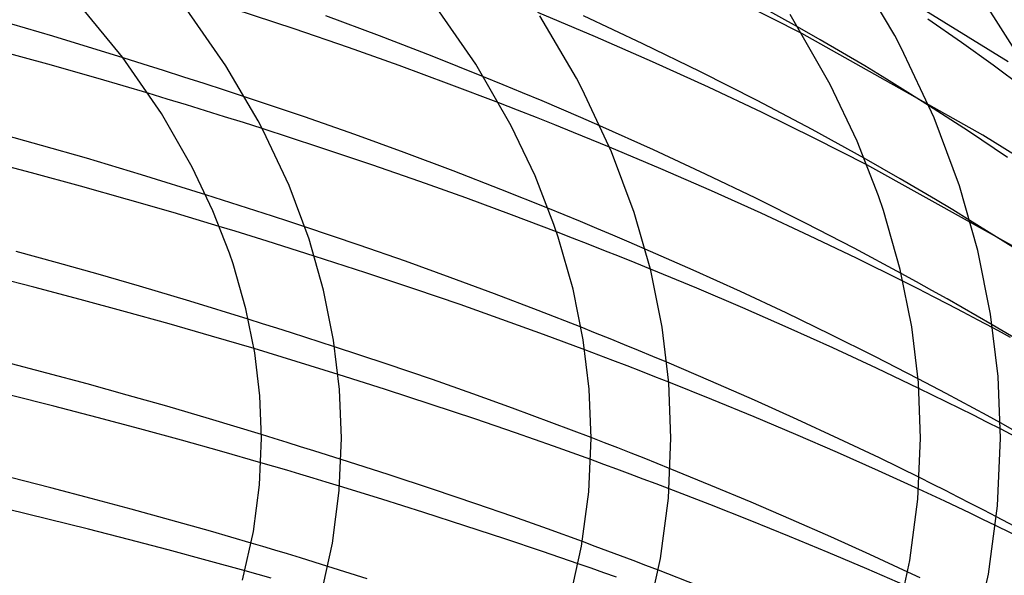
# Model space of a CAD drawing. Header units: millimetres. Extents: x -273 to 273, y -156 to 255.
# Tile 82 of 98: x 101 to 151, y 165 to 192. Entities that reach past the tile are written whole.
import ezdxf

# ---------------------------------------------------------------- set-up
doc = ezdxf.new("R2010")
doc.units = ezdxf.units.MM
doc.layers.add('HIDDEN', color=7, linetype='Continuous')
doc.layers.add('THICK', color=7, linetype='Continuous')

msp = doc.modelspace()

# ---------------------------------------------------------------- linework, layer by layer
at = {"layer": 'HIDDEN'}
for p, q in [((150.89, 190.317), (143.951, 194.599)), ((141.476, 191.423), (140.344, 192.073)), ((149.619, 186.651), (140.548, 191.732)), ((142.596, 190.768), (141.476, 191.423)), ((107.571, 190.202), (106.572, 190.515)), ((143.701, 190.11), (142.596, 190.768)), ((108.587, 189.881), (107.571, 190.202)), ((109.611, 189.554), (108.587, 189.881)), ((144.789, 189.45), (143.701, 190.11)), ((110.634, 189.226), (109.611, 189.554)), ((125.599, 189.171), (124.618, 189.572)), ((145.856, 188.79), (144.789, 189.45)), ((111.647, 188.897), (110.634, 189.226)), ((112.64, 188.572), (111.647, 188.897)), ((126.574, 188.767), (125.599, 189.171)), ((108.782, 188.456), (107.829, 188.744)), ((109.738, 188.164), (108.782, 188.456)), ((127.547, 188.358), (126.574, 188.767)), ((128.517, 187.945), (127.547, 188.358)), ((146.9, 188.133), (145.856, 188.79)), ((110.694, 187.869), (109.738, 188.164)), ((111.647, 187.571), (110.694, 187.869)), ((126.325, 187.893), (125.38, 188.26)), ((127.263, 187.525), (126.325, 187.893)), ((129.482, 187.528), (128.517, 187.945)), ((112.595, 187.272), (111.647, 187.571)), ((128.193, 187.155), (127.263, 187.525)), ((130.443, 187.108), (129.482, 187.528)), ((113.535, 186.972), (112.595, 187.272)), ((129.114, 186.785), (128.193, 187.155)), ((130.025, 186.414), (129.114, 186.785)), ((130.927, 186.042), (130.025, 186.414)), ((155.923, 182.68), (149.619, 186.651)), ((144.574, 184.981), (143.672, 185.493)), ((153.228, 179.923), (143.801, 185.167)), ((145.471, 184.466), (144.574, 184.981)), ((146.36, 183.947), (145.471, 184.466)), ((147.24, 183.426), (146.36, 183.947)), ((111.541, 183.392), (110.71, 183.655)), ((148.111, 182.903), (147.24, 183.426)), ((112.377, 183.125), (111.541, 183.392)), ((113.212, 182.857), (112.377, 183.125)), ((128.66, 182.651), (127.839, 182.986)), ((148.971, 182.379), (148.111, 182.903)), ((114.042, 182.589), (113.212, 182.857)), ((114.863, 182.321), (114.042, 182.589)), ((129.473, 182.315), (128.66, 182.651)), ((112.183, 181.833), (111.386, 182.076)), ((115.669, 182.057), (114.863, 182.321)), ((130.286, 181.976), (129.473, 182.315)), ((131.097, 181.634), (130.286, 181.976)), ((112.98, 181.588), (112.183, 181.833)), ((113.776, 181.341), (112.98, 181.588)), ((129.067, 181.492), (128.27, 181.8)), ((129.859, 181.183), (129.067, 181.492)), ((131.906, 181.289), (131.097, 181.634)), ((114.57, 181.093), (113.776, 181.341)), ((115.359, 180.843), (114.57, 181.093)), ((130.646, 180.873), (129.859, 181.183)), ((132.712, 180.942), (131.906, 181.289)), ((116.144, 180.593), (115.359, 180.843)), ((131.428, 180.563), (130.646, 180.873)), ((132.203, 180.252), (131.428, 180.563)), ((132.971, 179.94), (132.203, 180.252)), ((146.303, 179.298), (145.529, 179.722)), ((146.382, 178.943), (145.619, 179.329)), ((147.068, 178.873), (146.303, 179.298)), ((147.141, 178.555), (146.382, 178.943)), ((147.829, 178.445), (147.068, 178.873)), ((147.894, 178.166), (147.141, 178.555)), ((148.587, 178.015), (147.829, 178.445)), ((148.64, 177.777), (147.894, 178.166)), ((149.34, 177.582), (148.587, 178.015)), ((149.379, 177.387), (148.64, 177.777)), ((150.088, 177.146), (149.34, 177.582)), ((113.553, 177.201), (112.839, 177.426)), ((114.273, 176.973), (113.553, 177.201)), ((130.23, 176.734), (129.502, 177.024)), ((150.109, 176.998), (149.379, 177.387)), ((114.997, 176.742), (114.273, 176.973)), ((115.722, 176.51), (114.997, 176.742)), ((116.444, 176.277), (115.722, 176.51)), ((130.953, 176.442), (130.23, 176.734)), ((117.161, 176.045), (116.444, 176.277)), ((131.669, 176.151), (130.953, 176.442)), ((132.379, 175.86), (131.669, 176.151)), ((113.826, 175.746), (113.125, 175.957)), ((114.528, 175.533), (113.826, 175.746)), ((115.231, 175.318), (114.528, 175.533)), ((130.392, 175.633), (129.683, 175.901)), ((131.098, 175.364), (130.392, 175.633)), ((133.087, 175.566), (132.379, 175.86)), ((133.794, 175.271), (133.087, 175.566)), ((115.933, 175.101), (115.231, 175.318)), ((116.635, 174.883), (115.933, 175.101)), ((131.801, 175.094), (131.098, 175.364)), ((132.5, 174.823), (131.801, 175.094)), ((117.335, 174.663), (116.635, 174.883)), ((133.196, 174.551), (132.5, 174.823)), ((133.888, 174.278), (133.196, 174.551)), ((147.081, 174.077), (146.374, 174.448)), ((147.781, 173.706), (147.081, 174.077)), ((147.098, 173.633), (146.411, 173.967)), ((147.783, 173.297), (147.098, 173.633)), ((148.473, 173.336), (147.781, 173.706)), ((148.466, 172.959), (147.783, 173.297)), ((149.156, 172.968), (148.473, 173.336)), ((149.146, 172.618), (148.466, 172.959)), ((149.823, 172.277), (149.146, 172.618)), ((149.829, 172.6), (149.156, 172.968)), ((150.493, 172.234), (149.829, 172.6)), ((150.497, 171.934), (149.823, 172.277)), ((114.138, 171.454), (113.499, 171.652)), ((114.789, 171.252), (114.138, 171.454)), ((115.452, 171.044), (114.789, 171.252)), ((130.67, 171.242), (130, 171.501)), ((131.338, 170.983), (130.67, 171.242)), ((116.123, 170.833), (115.452, 171.044)), ((116.8, 170.619), (116.123, 170.833)), ((117.481, 170.403), (116.8, 170.619)), ((132.001, 170.723), (131.338, 170.983)), ((132.66, 170.462), (132.001, 170.723)), ((114.119, 170.054), (113.472, 170.243)), ((130.64, 170.155), (129.981, 170.396)), ((131.297, 169.913), (130.64, 170.155)), ((133.316, 170.201), (132.66, 170.462)), ((133.966, 169.939), (133.316, 170.201)), ((114.771, 169.862), (114.119, 170.054)), ((115.427, 169.667), (114.771, 169.862)), ((116.085, 169.47), (115.427, 169.667)), ((131.953, 169.67), (131.297, 169.913)), ((132.607, 169.426), (131.953, 169.67)), ((116.745, 169.271), (116.085, 169.47)), ((117.406, 169.069), (116.745, 169.271)), ((133.258, 169.18), (132.607, 169.426)), ((133.908, 168.933), (133.258, 169.18)), ((147.096, 169.172), (146.444, 169.496)), ((147.744, 168.846), (147.096, 169.172)), ((147.062, 168.618), (146.407, 168.921)), ((147.711, 168.315), (147.062, 168.618)), ((148.389, 168.518), (147.744, 168.846)), ((148.354, 168.012), (147.711, 168.315)), ((149.031, 168.19), (148.389, 168.518)), ((149.669, 167.861), (149.031, 168.19)), ((148.99, 167.709), (148.354, 168.012)), ((149.623, 167.406), (148.99, 167.709)), ((150.301, 167.532), (149.669, 167.861)), ((150.255, 167.1), (149.623, 167.406)), ((113.56, 166.045), (112.985, 166.216)), ((130.205, 166.052), (129.566, 166.289)), ((114.165, 165.863), (113.56, 166.045)), ((114.798, 165.672), (114.165, 165.863)), ((115.455, 165.471), (114.798, 165.672)), ((130.843, 165.815), (130.205, 166.052)), ((131.479, 165.576), (130.843, 165.815)), ((116.132, 165.263), (115.455, 165.471)), ((116.829, 165.048), (116.132, 165.263)), ((130.005, 164.955), (129.36, 165.18)), ((132.112, 165.337), (131.479, 165.576)), ((132.744, 165.096), (132.112, 165.337)), ((113.334, 164.644), (112.676, 164.827)), ((130.638, 164.732), (130.005, 164.955)), ((131.27, 164.507), (130.638, 164.732)), ((133.372, 164.855), (132.744, 165.096)), ((146.487, 164.47), (145.858, 164.766)), ((113.984, 164.461), (113.334, 164.644))]:
    msp.add_line(p, q, dxfattribs=at)
at = {"layer": 'THICK'}
for p, q in [((139.394, 209.544), (160.754, 175.839)), ((145.203, 191.635), (143.151, 195.131)), ((106.547, 190.549), (103.891, 193.777)), ((140.344, 192.073), (137.261, 193.781)), ((124.228, 190.207), (121.997, 193.446)), ((140.548, 191.732), (137.543, 193.264)), ((111.715, 190.113), (109.747, 192.949)), ((115.134, 191.966), (112.127, 192.962)), ((130.226, 191.564), (127.329, 192.784)), ((103.046, 191.596), (100.297, 192.397)), ((119.403, 191.619), (116.718, 192.62)), ((129.265, 189.5), (127.433, 192.622)), ((132.596, 191.227), (129.616, 192.615)), ((141.978, 189.176), (139.968, 192.682)), ((148.543, 191.292), (146.869, 192.461)), ((117.862, 191.029), (115.134, 191.966)), ((106.572, 190.515), (103.046, 191.596)), ((122.043, 190.601), (119.403, 191.619)), ((133.085, 190.313), (130.226, 191.564)), ((145.531, 191.013), (145.203, 191.635)), ((150.127, 190.148), (148.543, 191.292)), ((102.797, 190.201), (100.156, 190.926)), ((120.39, 190.127), (117.862, 191.029)), ((135.483, 189.821), (132.596, 191.227)), ((147.172, 187.513), (145.531, 191.013)), ((108.488, 187.732), (106.547, 190.549)), ((124.618, 189.572), (122.043, 190.601)), ((135.874, 189.046), (133.085, 190.313)), ((105.323, 189.483), (102.797, 190.201)), ((113.327, 187.365), (111.715, 190.113)), ((122.901, 189.202), (120.39, 190.127)), ((126.005, 187.106), (124.228, 190.207)), ((138.322, 188.38), (135.483, 189.821)), ((151.648, 189.012), (150.127, 190.148)), ((107.829, 188.744), (105.323, 189.483)), ((129.558, 188.944), (129.265, 189.5)), ((125.38, 188.26), (122.901, 189.202)), ((131.024, 185.817), (129.558, 188.944)), ((138.565, 187.778), (135.874, 189.046)), ((143.321, 186.347), (141.978, 189.176)), ((115.645, 187.564), (112.64, 188.572)), ((141.063, 186.931), (138.322, 188.38)), ((148.895, 186.84), (146.9, 188.133)), ((110.032, 185.037), (108.488, 187.732)), ((113.585, 186.875), (113.327, 187.365)), ((118.179, 186.672), (115.645, 187.564)), ((141.203, 186.486), (138.565, 187.778)), ((148.444, 184.108), (147.172, 187.513)), ((116.366, 186.051), (113.535, 186.972)), ((114.877, 184.12), (113.585, 186.875)), ((127.194, 184.601), (126.005, 187.106)), ((133.128, 185.906), (130.443, 187.108)), ((143.672, 185.493), (141.063, 186.931)), ((102.488, 186.133), (100.264, 186.753)), ((120.647, 185.773), (118.179, 186.672)), ((143.801, 185.167), (141.203, 186.486)), ((150.855, 185.523), (148.895, 186.84)), ((104.73, 185.489), (102.488, 186.133)), ((119.02, 185.16), (116.366, 186.051)), ((133.493, 184.961), (130.927, 186.042)), ((135.73, 184.698), (133.128, 185.906)), ((144.392, 183.604), (143.321, 186.347)), ((101.983, 184.755), (99.47, 185.417)), ((107.493, 184.657), (104.73, 185.489)), ((123.088, 184.855), (120.647, 185.773)), ((132.162, 182.773), (131.024, 185.817)), ((111.068, 182.854), (110.032, 185.037)), ((121.425, 184.325), (119.02, 185.16)), ((136.031, 183.855), (133.493, 184.961)), ((104.429, 184.09), (101.983, 184.755)), ((110.71, 183.655), (107.493, 184.657)), ((125.49, 183.924), (123.088, 184.855)), ((128.143, 182.172), (127.194, 184.601)), ((138.25, 183.484), (135.73, 184.698)), ((106.789, 183.428), (104.429, 184.09)), ((115.879, 181.439), (114.877, 184.12)), ((123.725, 183.5), (121.425, 184.325)), ((127.839, 182.986), (125.49, 183.924)), ((149.368, 180.866), (148.444, 184.108)), ((109.071, 182.768), (106.789, 183.428)), ((126.01, 182.657), (123.725, 183.5)), ((138.52, 182.736), (136.031, 183.855)), ((140.742, 182.24), (138.25, 183.484)), ((144.641, 182.868), (144.392, 183.604)), ((111.386, 182.076), (109.071, 182.768)), ((111.893, 180.74), (111.068, 182.854)), ((128.27, 181.8), (126.01, 182.657)), ((132.987, 179.875), (132.162, 182.773)), ((140.941, 181.612), (138.52, 182.736)), ((145.48, 179.925), (144.641, 182.868)), ((118.395, 181.144), (115.669, 182.057)), ((128.359, 181.533), (128.143, 182.172)), ((143.178, 180.98), (140.742, 182.24)), ((151.117, 181.038), (148.971, 182.379)), ((116.607, 178.883), (115.879, 181.439)), ((129.1, 178.934), (128.359, 181.533)), ((143.291, 180.483), (140.941, 181.612)), ((120.715, 180.332), (118.395, 181.144)), ((135.12, 179.883), (132.712, 180.942)), ((145.529, 179.722), (143.178, 180.98)), ((103.279, 180.26), (101.22, 180.822)), ((112.077, 180.197), (111.893, 180.74)), ((118.725, 179.757), (116.144, 180.593)), ((145.619, 179.329), (143.291, 180.483)), ((150.006, 177.683), (149.368, 180.866)), ((105.326, 179.686), (103.279, 180.26)), ((112.719, 177.942), (112.077, 180.197)), ((122.947, 179.526), (120.715, 180.332)), ((102.105, 179.031), (99.745, 179.637)), ((107.395, 179.09), (105.326, 179.686)), ((121.176, 178.94), (118.725, 179.757)), ((125.162, 178.703), (122.947, 179.526)), ((135.291, 178.98), (132.971, 179.94)), ((133.558, 177.028), (132.987, 179.875)), ((137.477, 178.813), (135.12, 179.883)), ((146.057, 177.051), (145.48, 179.925)), ((104.424, 178.418), (102.105, 179.031)), ((109.918, 178.332), (107.395, 179.09)), ((137.595, 177.999), (135.291, 178.98)), ((117.11, 176.373), (116.607, 178.883)), ((123.443, 178.163), (121.176, 178.94)), ((127.35, 177.868), (125.162, 178.703)), ((129.609, 176.396), (129.1, 178.934)), ((139.763, 177.743), (137.477, 178.813)), ((106.69, 177.804), (104.424, 178.418)), ((112.839, 177.426), (109.918, 178.332)), ((125.54, 177.422), (123.443, 178.163)), ((139.872, 177), (137.595, 177.999)), ((108.884, 177.192), (106.69, 177.804)), ((113.161, 175.741), (112.719, 177.942)), ((129.502, 177.024), (127.35, 177.868)), ((141.993, 176.665), (139.763, 177.743)), ((150.378, 174.568), (150.006, 177.683)), ((111, 176.585), (108.884, 177.192)), ((127.619, 176.668), (125.54, 177.422)), ((133.89, 174.242), (133.558, 177.028)), ((142.108, 175.992), (139.872, 177)), ((146.39, 174.252), (146.057, 177.051)), ((152.008, 176.005), (150.088, 177.146)), ((150.556, 176.758), (150.109, 176.998)), ((113.125, 175.957), (111, 176.585)), ((129.683, 175.901), (127.619, 176.668)), ((144.203, 175.563), (141.993, 176.665)), ((151, 176.518), (150.556, 176.758)), ((117.403, 173.916), (117.11, 176.373)), ((119.738, 175.197), (117.161, 176.045)), ((129.903, 173.925), (129.609, 176.396)), ((113.416, 173.599), (113.161, 175.741)), ((144.29, 174.98), (142.108, 175.992)), ((146.374, 174.448), (144.203, 175.563)), ((102.756, 174.728), (100.731, 175.26)), ((122.054, 174.411), (119.738, 175.197)), ((135.998, 174.331), (133.794, 175.271)), ((104.768, 174.185), (102.756, 174.728)), ((119.701, 173.911), (117.335, 174.663)), ((146.411, 173.967), (144.29, 174.98)), ((150.5, 171.478), (150.378, 174.568)), ((106.769, 173.632), (104.768, 174.185)), ((124.074, 173.698), (122.054, 174.411)), ((136.045, 173.413), (133.888, 174.278)), ((134, 171.478), (133.89, 174.242)), ((138.177, 173.376), (135.998, 174.331)), ((146.5, 171.473), (146.39, 174.252)), ((103.108, 173.066), (100.914, 173.621)), ((108.758, 173.069), (106.769, 173.632)), ((113.5, 171.473), (113.416, 173.599)), ((117.5, 171.477), (117.403, 173.916)), ((121.995, 173.163), (119.701, 173.911)), ((126.065, 172.978), (124.074, 173.698)), ((130, 171.473), (129.903, 173.925)), ((105.277, 172.503), (103.108, 173.066)), ((110.891, 172.445), (108.758, 173.069)), ((124.182, 172.433), (121.995, 173.163)), ((138.159, 172.543), (136.045, 173.413)), ((140.318, 172.412), (138.177, 173.376)), ((128.042, 172.244), (126.065, 172.978)), ((107.409, 171.936), (105.277, 172.503)), ((113.499, 171.652), (110.891, 172.445)), ((126.223, 171.734), (124.182, 172.433)), ((130, 171.501), (128.042, 172.244)), ((140.257, 171.656), (138.159, 172.543)), ((142.407, 171.445), (140.318, 172.412)), ((152.255, 171.244), (150.493, 172.234)), ((109.493, 171.368), (107.409, 171.936)), ((128.114, 171.069), (126.223, 171.734)), ((142.339, 170.753), (140.257, 171.656)), ((151.574, 171.379), (150.497, 171.934)), ((111.517, 170.803), (109.493, 171.368)), ((113.399, 169.142), (113.5, 171.477)), ((117.389, 168.85), (117.5, 171.473)), ((129.883, 168.782), (130, 171.477)), ((133.871, 168.47), (134, 171.473)), ((144.436, 170.479), (142.407, 171.445)), ((146.368, 168.423), (146.5, 171.478)), ((150.353, 168.082), (150.5, 171.473)), ((113.472, 170.243), (111.517, 170.803)), ((129.981, 170.396), (128.114, 171.069)), ((144.392, 169.84), (142.339, 170.753)), ((119.836, 169.645), (117.481, 170.403)), ((146.444, 169.496), (144.436, 170.479)), ((122.116, 168.898), (119.836, 169.645)), ((136.004, 169.107), (133.966, 169.939)), ((146.407, 168.921), (144.392, 169.84)), ((102.952, 168.981), (100.927, 169.499)), ((113.091, 166.789), (113.399, 169.142)), ((138.021, 168.261), (136.004, 169.107)), ((104.966, 168.453), (102.952, 168.981)), ((117.05, 166.21), (117.389, 168.85)), ((119.527, 168.414), (117.406, 169.069)), ((124.226, 168.189), (122.116, 168.898)), ((129.528, 166.067), (129.883, 168.782)), ((135.951, 168.146), (133.908, 168.933)), ((106.97, 167.915), (104.966, 168.453)), ((121.629, 167.75), (119.527, 168.414)), ((126.078, 167.547), (124.226, 168.189)), ((133.48, 165.446), (133.871, 168.47)), ((137.962, 167.352), (135.951, 168.146)), ((140.024, 167.4), (138.021, 168.261)), ((145.965, 165.346), (146.368, 168.423)), ((102.803, 167.423), (100.764, 167.924)), ((108.962, 167.366), (106.97, 167.915)), ((123.687, 167.086), (121.629, 167.75)), ((149.906, 164.665), (150.353, 168.082)), ((104.831, 166.913), (102.803, 167.423)), ((110.943, 166.808), (108.962, 167.366)), ((127.825, 166.923), (126.078, 167.547)), ((139.935, 166.554), (137.962, 167.352)), ((142.005, 166.527), (140.024, 167.4)), ((151.989, 166.64), (150.301, 167.532)), ((106.841, 166.396), (104.831, 166.913)), ((112.985, 166.216), (110.943, 166.808)), ((112.555, 164.358), (113.091, 166.789)), ((125.678, 166.431), (123.687, 167.086)), ((129.566, 166.289), (127.825, 166.923)), ((151.915, 166.285), (150.255, 167.1)), ((108.825, 165.874), (106.841, 166.396)), ((116.441, 163.425), (117.05, 166.21)), ((127.577, 165.793), (125.678, 166.431)), ((141.876, 165.75), (139.935, 166.554)), ((143.952, 165.647), (142.005, 166.527)), ((110.772, 165.35), (108.825, 165.874)), ((129.36, 165.18), (127.577, 165.793)), ((128.909, 163.263), (129.528, 166.067)), ((143.808, 164.931), (141.876, 165.75)), ((112.676, 164.827), (110.772, 165.35)), ((132.768, 162.236), (133.48, 165.446)), ((145.858, 164.766), (143.952, 165.647)), ((145.263, 162.168), (145.965, 165.346)), ((118.792, 164.434), (116.829, 165.048)), ((135.326, 164.094), (133.372, 164.855)), ((145.724, 164.1), (143.808, 164.931)), ((149.085, 161.012), (149.906, 164.665))]:
    msp.add_line(p, q, dxfattribs=at)

doc.saveas('drawing.dxf')
